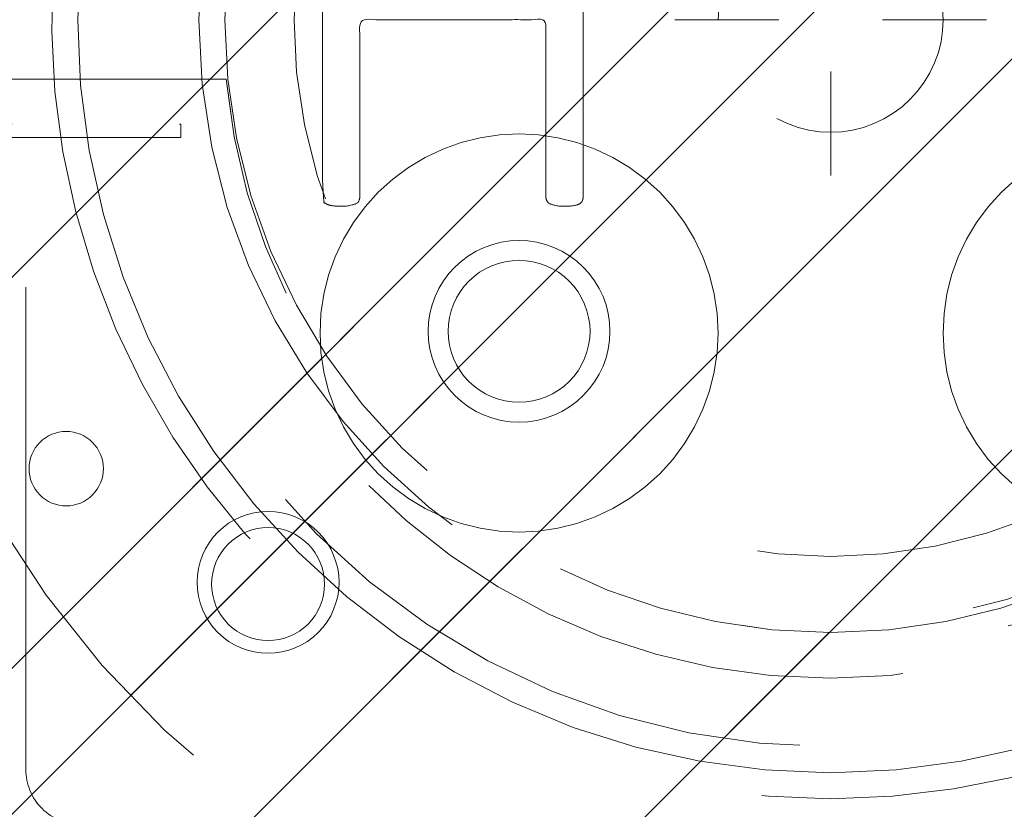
# Model space of a CAD drawing. Header units: inches. Extents: x -463 to -294, y -230 to 12.
# Tile 7 of 68: x -401.18 to -398.94, y 3.37 to 5.16. Entities that reach past the tile are written whole.
import ezdxf

# ---------------------------------------------------------------- set-up
doc = ezdxf.new("R2010")
doc.units = ezdxf.units.IN
doc.header["$LTSCALE"] = 32
doc.header["$MEASUREMENT"] = 0
doc.header["$PDMODE"] = 1
doc.header["$PDSIZE"] = -2
doc.linetypes.add('Dash Style-1', pattern=[0.083328, 0.041656, -0.041672])
for name, color, linetype, lineweight in [('DashLine', 7, 'Dash Style-1', 13), ('DashLineFill', 7, 'Dash Style-1', 13), ('Metal-DeskStructure', 7, 'Continuous', 13), ('None', 7, 'Continuous', 18), ('SolidLine', 7, 'Continuous', 15), ('Wood_1-H', 7, 'Continuous', 13)]:
    doc.layers.add(name, color=color, linetype=linetype, lineweight=lineweight)
doc.layers.add('Metal-Leg', color=7, linetype='Continuous', lineweight=18, true_color=0x4c4c4c)
pattern_1 = [(45, (0, 0), (-1.61301565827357, 1.935715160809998), []), (45, (-1.0608, 1.0608), (-0.4723460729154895, 0.4167612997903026), [])]

# ---------------------------------------------------------------- blocks, each defined once
blk = doc.blocks.new('1BRPFY-Leg_Plate (2D)')
at = {"layer": 'DashLineFill', "linetype": 'Continuous', "lineweight": 13}
h = blk.add_hatch(dxfattribs=at)
h.set_pattern_fill('Steel', color=253, style=0, pattern_type=2)
h.set_pattern_definition(pattern_1)
edge = h.paths.add_edge_path()
edge.add_arc((-1.704724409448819, -1.704724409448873), 0.125984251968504, 179.9999999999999, 269.9999999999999)
edge.add_line((-1.704724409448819, -1.830708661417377), (1.704724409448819, -1.830708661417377))
edge.add_arc((1.704724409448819, -1.704724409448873), 0.125984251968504, 270.0000000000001, 360.0000000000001)
edge.add_line((1.830708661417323, -1.704724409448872), (1.830708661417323, 1.704724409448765))
edge.add_arc((1.704724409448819, 1.704724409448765), 0.1259842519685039, 0, 90)
edge.add_line((1.704724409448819, 1.830708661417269), (-1.704724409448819, 1.830708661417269))
edge.add_arc((-1.704724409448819, 1.704724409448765), 0.1259842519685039, 90, 180)
edge.add_line((-1.830708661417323, 1.704724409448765), (-1.830708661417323, -1.704724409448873))
at = {"layer": 'DashLineFill', "flags": 128}
blk.add_lwpolyline([(-1.830708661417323, -1.704724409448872, 0.414213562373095), (-1.704724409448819, -1.830708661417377), (1.704724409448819, -1.830708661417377, 0.414213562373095), (1.830708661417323, -1.704724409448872), (1.830708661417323, 1.704724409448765, 0.414213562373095), (1.704724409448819, 1.830708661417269), (-1.704724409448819, 1.830708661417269, 0.414213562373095), (-1.830708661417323, 1.704724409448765)], format="xyb", close=True, dxfattribs=at)
at = {"layer": 'SolidLine', "flags": 128}
for points in [[(-0.7086614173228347, -0.5019685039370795), (-0.6884019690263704, -0.5029637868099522), (-0.668337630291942, -0.5059400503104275), (-0.6486616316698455, -0.5108686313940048), (-0.6295634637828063, -0.5177020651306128), (-0.6112270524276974, -0.5263745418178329), (-0.5938289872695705, -0.5368025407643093), (-0.5775368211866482, -0.5488856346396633), (-0.5625074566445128, -0.5625074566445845), (-0.5488856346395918, -0.5775368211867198), (-0.5368025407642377, -0.5938289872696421), (-0.5263745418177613, -0.611227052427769), (-0.5177020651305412, -0.6295634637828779), (-0.5108686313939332, -0.6486616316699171), (-0.5059400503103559, -0.6683376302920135), (-0.5029637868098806, -0.688401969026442), (-0.5019685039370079, -0.7086614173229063), (-0.5029637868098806, -0.7289208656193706), (-0.5059400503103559, -0.748985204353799), (-0.5108686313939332, -0.7686612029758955), (-0.5177020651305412, -0.7877593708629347), (-0.5263745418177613, -0.8060957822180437), (-0.5368025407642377, -0.8234938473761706), (-0.5488856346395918, -0.8397860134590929), (-0.5625074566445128, -0.8548153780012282), (-0.5775368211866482, -0.8684372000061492), (-0.5938289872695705, -0.8805202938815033), (-0.6112270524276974, -0.8909482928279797), (-0.6295634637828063, -0.8996207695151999), (-0.6486616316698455, -0.9064542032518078), (-0.668337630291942, -0.9113827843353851), (-0.6884019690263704, -0.9143590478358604), (-0.7086614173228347, -0.9153543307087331), (-0.728920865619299, -0.9143590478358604), (-0.7489852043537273, -0.9113827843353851), (-0.7686612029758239, -0.9064542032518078), (-0.7877593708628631, -0.8996207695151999), (-0.8060957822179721, -0.8909482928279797), (-0.823493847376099, -0.8805202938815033), (-0.8397860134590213, -0.8684372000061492), (-0.8548153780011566, -0.8548153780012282), (-0.8684372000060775, -0.8397860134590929), (-0.8805202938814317, -0.8234938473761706), (-0.8909482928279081, -0.8060957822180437), (-0.8996207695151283, -0.7877593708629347), (-0.9064542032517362, -0.7686612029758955), (-0.9113827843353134, -0.748985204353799), (-0.9143590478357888, -0.7289208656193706), (-0.9153543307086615, -0.7086614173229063), (-0.9143590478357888, -0.688401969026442), (-0.9113827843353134, -0.6683376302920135), (-0.9064542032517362, -0.6486616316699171), (-0.8996207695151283, -0.6295634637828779), (-0.8909482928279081, -0.611227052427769), (-0.8805202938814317, -0.5938289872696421), (-0.8684372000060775, -0.5775368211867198), (-0.8548153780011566, -0.5625074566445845), (-0.8397860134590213, -0.5488856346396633), (-0.823493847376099, -0.5368025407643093), (-0.8060957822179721, -0.5263745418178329), (-0.7877593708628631, -0.5177020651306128), (-0.7686612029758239, -0.5108686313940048), (-0.7489852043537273, -0.5059400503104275), (-0.728920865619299, -0.5029637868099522)], [(-1.279527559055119, -1.118110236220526), (-1.263705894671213, -1.118887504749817), (-1.248036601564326, -1.121211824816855), (-1.232670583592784, -1.125060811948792), (-1.217755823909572, -1.130397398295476), (-1.203435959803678, -1.137170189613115), (-1.189848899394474, -1.145313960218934), (-1.177125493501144, -1.154750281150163), (-1.165388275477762, -1.165388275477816), (-1.15475028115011, -1.177125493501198), (-1.145313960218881, -1.189848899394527), (-1.137170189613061, -1.203435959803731), (-1.130397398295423, -1.217755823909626), (-1.125060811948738, -1.232670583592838), (-1.121211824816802, -1.24803660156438), (-1.118887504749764, -1.263705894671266), (-1.118110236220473, -1.279527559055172), (-1.118887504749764, -1.295349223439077), (-1.121211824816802, -1.311018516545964), (-1.125060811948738, -1.326384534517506), (-1.130397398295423, -1.341299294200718), (-1.137170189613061, -1.355619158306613), (-1.145313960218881, -1.369206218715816), (-1.15475028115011, -1.381929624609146), (-1.165388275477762, -1.393666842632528), (-1.177125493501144, -1.404304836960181), (-1.189848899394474, -1.413741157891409), (-1.203435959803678, -1.421884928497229), (-1.217755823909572, -1.428657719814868), (-1.232670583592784, -1.433994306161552), (-1.248036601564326, -1.437843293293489), (-1.263705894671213, -1.440167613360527), (-1.279527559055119, -1.440944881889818), (-1.295349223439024, -1.440167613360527), (-1.311018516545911, -1.437843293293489), (-1.326384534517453, -1.433994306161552), (-1.341299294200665, -1.428657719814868), (-1.355619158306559, -1.421884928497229), (-1.369206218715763, -1.413741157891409), (-1.381929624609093, -1.404304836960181), (-1.393666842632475, -1.393666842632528), (-1.404304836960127, -1.381929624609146), (-1.413741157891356, -1.369206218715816), (-1.421884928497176, -1.355619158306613), (-1.428657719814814, -1.341299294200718), (-1.433994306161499, -1.326384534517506), (-1.437843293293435, -1.311018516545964), (-1.440167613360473, -1.295349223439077), (-1.440944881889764, -1.279527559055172), (-1.440167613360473, -1.263705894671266), (-1.437843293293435, -1.24803660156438), (-1.433994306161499, -1.232670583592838), (-1.428657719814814, -1.217755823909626), (-1.421884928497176, -1.203435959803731), (-1.413741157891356, -1.189848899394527), (-1.404304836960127, -1.177125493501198), (-1.393666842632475, -1.165388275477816), (-1.381929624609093, -1.154750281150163), (-1.369206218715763, -1.145313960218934), (-1.355619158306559, -1.137170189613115), (-1.341299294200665, -1.130397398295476), (-1.326384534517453, -1.125060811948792), (-1.311018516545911, -1.121211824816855), (-1.295349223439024, -1.118887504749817)]]:
    blk.add_lwpolyline(points, close=True, dxfattribs=at)
at = {"layer": 'SolidLine', "linetype": 'Continuous', "lineweight": 5}
blk.add_point((0, -5.371031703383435e-14), dxfattribs=at)
blk = doc.blocks.new('1BRPX5-Util_Bkt_Sm-F (2D)')
at = {"layer": 'DashLineFill', "linetype": 'Continuous', "lineweight": 13}
h = blk.add_hatch(dxfattribs=at)
h.set_pattern_fill('Steel', color=253, style=0, pattern_type=2)
h.set_pattern_definition(pattern_1)
edge = h.paths.add_edge_path()
edge.add_line((-4.468503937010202, 4.413385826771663), (-3.12992125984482, 4.413385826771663))
edge.add_line((-3.12992125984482, 4.413385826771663), (-3.12992125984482, -1.854330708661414))
edge.add_line((-3.12992125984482, -1.854330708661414), (-4.468503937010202, -1.854330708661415))
edge.add_line((-4.468503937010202, -1.854330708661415), (-4.468503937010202, -1.988188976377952))
edge.add_line((-4.468503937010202, -1.988188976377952), (-2.421259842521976, -1.988188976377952))
edge.add_line((-2.421259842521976, -1.988188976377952), (-2.421259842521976, -2.366141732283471))
edge.add_arc((-2.303149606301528, -2.366141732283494), 0.1181102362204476, 179.9999999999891, 270.000000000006)
edge.add_line((-2.303149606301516, -2.484251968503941), (2.303149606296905, -2.484251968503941))
edge.add_arc((2.303149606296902, -2.366141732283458), 0.1181102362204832, 270.0000000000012, 359.9999999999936)
edge.add_line((2.421259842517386, -2.366141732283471), (2.421259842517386, -1.988188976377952))
edge.add_line((2.421259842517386, -1.988188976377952), (4.468503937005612, -1.988188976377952))
edge.add_line((4.468503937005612, -1.988188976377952), (4.468503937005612, -1.854330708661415))
edge.add_line((4.468503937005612, -1.854330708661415), (3.12992125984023, -1.854330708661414))
edge.add_line((3.12992125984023, -1.854330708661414), (3.12992125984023, 4.413385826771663))
edge.add_line((3.12992125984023, 4.413385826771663), (4.468503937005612, 4.413385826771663))
edge.add_line((4.468503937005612, 4.413385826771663), (4.468503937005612, 4.547244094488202))
edge.add_line((4.468503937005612, 4.547244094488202), (2.421259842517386, 4.547244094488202))
edge.add_line((2.421259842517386, 4.547244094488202), (2.421259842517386, 4.925196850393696))
edge.add_arc((2.303149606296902, 4.925196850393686), 0.1181102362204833, 5.365542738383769e-12, 89.99999999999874)
edge.add_line((2.303149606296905, 5.043307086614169), (-2.303149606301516, 5.043307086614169))
edge.add_arc((-2.303149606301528, 4.92519685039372), 0.1181102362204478, 89.99999999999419, 180.0000000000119)
edge.add_line((-2.421259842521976, 4.925196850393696), (-2.421259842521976, 4.547244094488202))
edge.add_line((-2.421259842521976, 4.547244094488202), (-4.468503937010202, 4.547244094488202))
edge.add_line((-4.468503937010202, 4.547244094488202), (-4.468503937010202, 4.413385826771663))
at = {"layer": 'SolidLine', "flags": 128}
for points in [[(-0.7086614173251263, -0.2598425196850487), (-0.6642835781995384, -0.262022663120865), (-0.6203331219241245, -0.2685420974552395), (-0.57723331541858, -0.2793380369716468), (-0.5353992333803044, -0.294306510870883), (-0.4952337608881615, -0.3133033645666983), (-0.4571237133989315, -0.3361456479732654), (-0.4214361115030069, -0.3626133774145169), (-0.3885146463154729, -0.3924516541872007), (-0.3586763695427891, -0.4253731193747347), (-0.3322086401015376, -0.4610607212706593), (-0.3093663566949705, -0.4991707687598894), (-0.2903695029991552, -0.5393362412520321), (-0.2754010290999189, -0.5811703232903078), (-0.2646050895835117, -0.6242701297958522), (-0.2580856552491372, -0.6682205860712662), (-0.2559055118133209, -0.7125984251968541), (-0.2580856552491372, -0.756976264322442), (-0.2646050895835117, -0.800926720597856), (-0.2754010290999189, -0.8440265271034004), (-0.2903695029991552, -0.8858606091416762), (-0.3093663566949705, -0.9260260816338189), (-0.3322086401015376, -0.9641361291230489), (-0.3586763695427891, -0.9998237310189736), (-0.3885146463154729, -1.032745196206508), (-0.4214361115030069, -1.062583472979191), (-0.4571237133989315, -1.089051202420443), (-0.4952337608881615, -1.11189348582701), (-0.5353992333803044, -1.130890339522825), (-0.57723331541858, -1.145858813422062), (-0.6203331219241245, -1.156654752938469), (-0.6642835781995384, -1.163174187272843), (-0.7086614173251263, -1.16535433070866), (-0.7530392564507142, -1.163174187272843), (-0.7969897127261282, -1.156654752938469), (-0.8400895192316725, -1.145858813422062), (-0.8819236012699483, -1.130890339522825), (-0.9220890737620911, -1.11189348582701), (-0.9601991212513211, -1.089051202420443), (-0.9958867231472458, -1.062583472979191), (-1.02880818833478, -1.032745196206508), (-1.058646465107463, -0.9998237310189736), (-1.085114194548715, -0.9641361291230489), (-1.107956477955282, -0.9260260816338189), (-1.126953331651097, -0.8858606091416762), (-1.141921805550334, -0.8440265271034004), (-1.152717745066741, -0.800926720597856), (-1.159237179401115, -0.756976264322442), (-1.161417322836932, -0.7125984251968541), (-1.159237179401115, -0.6682205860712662), (-1.152717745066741, -0.6242701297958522), (-1.141921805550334, -0.5811703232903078), (-1.126953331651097, -0.5393362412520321), (-1.107956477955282, -0.4991707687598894), (-1.085114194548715, -0.4610607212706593), (-1.058646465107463, -0.4253731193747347), (-1.02880818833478, -0.3924516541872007), (-0.9958867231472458, -0.3626133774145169), (-0.9601991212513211, -0.3361456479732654), (-0.9220890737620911, -0.3133033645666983), (-0.8819236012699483, -0.294306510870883), (-0.8400895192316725, -0.2793380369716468), (-0.7969897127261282, -0.2685420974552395), (-0.7530392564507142, -0.262022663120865)], [(-1.279527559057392, -1.154964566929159), (-1.266932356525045, -1.155583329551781), (-1.254458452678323, -1.157433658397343), (-1.242225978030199, -1.160497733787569), (-1.230352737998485, -1.164746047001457), (-1.21895307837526, -1.170137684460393), (-1.208136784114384, -1.176620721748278), (-1.198008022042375, -1.184132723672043), (-1.188664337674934, -1.192601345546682), (-1.180195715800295, -1.201945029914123), (-1.17268371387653, -1.212073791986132), (-1.166200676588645, -1.222890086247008), (-1.160809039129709, -1.234289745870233), (-1.156560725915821, -1.246162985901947), (-1.153496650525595, -1.258395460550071), (-1.151646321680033, -1.270869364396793), (-1.151027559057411, -1.28346456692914), (-1.151646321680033, -1.296059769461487), (-1.153496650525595, -1.308533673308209), (-1.156560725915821, -1.320766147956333), (-1.160809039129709, -1.332639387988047), (-1.166200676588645, -1.344039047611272), (-1.17268371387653, -1.354855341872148), (-1.180195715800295, -1.364984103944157), (-1.188664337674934, -1.374327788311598), (-1.198008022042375, -1.382796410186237), (-1.208136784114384, -1.390308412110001), (-1.21895307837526, -1.396791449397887), (-1.230352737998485, -1.402183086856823), (-1.242225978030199, -1.406431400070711), (-1.254458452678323, -1.409495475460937), (-1.266932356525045, -1.411345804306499), (-1.279527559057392, -1.411964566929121), (-1.292122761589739, -1.411345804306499), (-1.304596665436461, -1.409495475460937), (-1.316829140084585, -1.406431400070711), (-1.328702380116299, -1.402183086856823), (-1.340102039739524, -1.396791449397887), (-1.3509183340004, -1.390308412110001), (-1.361047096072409, -1.382796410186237), (-1.37039078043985, -1.374327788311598), (-1.378859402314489, -1.364984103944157), (-1.386371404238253, -1.354855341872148), (-1.392854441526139, -1.344039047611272), (-1.398246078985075, -1.332639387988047), (-1.402494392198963, -1.320766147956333), (-1.405558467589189, -1.308533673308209), (-1.407408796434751, -1.296059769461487), (-1.408027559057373, -1.28346456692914), (-1.407408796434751, -1.270869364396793), (-1.405558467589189, -1.258395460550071), (-1.402494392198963, -1.246162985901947), (-1.398246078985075, -1.234289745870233), (-1.392854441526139, -1.222890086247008), (-1.386371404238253, -1.212073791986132), (-1.378859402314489, -1.201945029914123), (-1.37039078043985, -1.192601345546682), (-1.361047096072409, -1.184132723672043), (-1.3509183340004, -1.176620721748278), (-1.340102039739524, -1.170137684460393), (-1.328702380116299, -1.164746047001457), (-1.316829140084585, -1.160497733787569), (-1.304596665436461, -1.157433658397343), (-1.292122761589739, -1.155583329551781)]]:
    blk.add_lwpolyline(points, close=True, dxfattribs=at)
blk.add_lwpolyline([(0.4214361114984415, -1.062583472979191), (0.3885146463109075, -1.032745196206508), (0.3586763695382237, -0.9998237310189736), (0.3322086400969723, -0.9641361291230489), (0.3093663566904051, -0.9260260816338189), (0.2903695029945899, -0.8858606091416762), (0.2754010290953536, -0.8440265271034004), (0.2646050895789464, -0.800926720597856), (0.2580856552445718, -0.756976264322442), (0.2559055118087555, -0.7125984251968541), (0.2580856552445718, -0.6682205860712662), (0.2646050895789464, -0.6242701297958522), (0.2754010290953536, -0.5811703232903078), (0.2903695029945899, -0.5393362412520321), (0.3093663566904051, -0.4991707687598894), (0.3322086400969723, -0.4610607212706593), (0.3586763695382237, -0.4253731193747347), (0.3885146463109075, -0.3924516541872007), (0.4214361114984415, -0.3626133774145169)], dxfattribs=at)
at = {"layer": 'SolidLine', "linetype": 'Continuous', "lineweight": 5}
blk.add_point((7.650922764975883e-14, -4.923445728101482e-14), dxfattribs=at)
blk = doc.blocks.new('Slate-LegBrace (2D)')
at = {"layer": 'DashLineFill', "linetype": 'Continuous', "lineweight": 13}
h = blk.add_hatch(dxfattribs=at)
h.set_pattern_fill('Steel', color=253, style=0, pattern_type=2)
h.set_pattern_definition(pattern_1)
h.paths.add_polyline_path([(-2.186309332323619, -0.2676096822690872), (-2.186309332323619, -0.2375137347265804), (-1.992015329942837, -0.2375137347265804), (-1.992015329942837, -0.02575645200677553), (-1.988265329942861, -0.02575645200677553), (-1.988265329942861, 0.7034311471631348), (-1.929210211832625, 0.762486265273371), (-1.734820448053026, 0.762486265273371), (-1.67576532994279, 0.7034311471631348), (-1.67576532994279, -0.02575645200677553), (-1.672015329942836, -0.02575645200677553), (-1.672015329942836, -0.2375137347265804), (-1.477721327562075, -0.2375137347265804), (-1.477721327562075, -0.2676096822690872)])
h = blk.add_hatch(dxfattribs=at)
h.set_pattern_fill('Steel', color=253, style=0, pattern_type=2)
h.set_pattern_definition(pattern_1)
edge = h.paths.add_edge_path()
edge.add_line((-2.199587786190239, -0.1351515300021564), (-1.374775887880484, -0.1351515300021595))
edge.add_arc((3.636636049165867e-15, -0.01355418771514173), 1.380142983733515, 185.0545920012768, 354.9454079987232)
edge.add_line((1.374775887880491, -0.13515153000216), (2.199718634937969, -0.1351515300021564))
edge.add_arc((6.54243738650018e-05, -0.01705725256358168), 2.202821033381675, 183.0731271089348, 356.92687289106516, ccw=False)
h = blk.add_hatch(dxfattribs=at)
h.set_pattern_fill('Steel', color=253, style=0, pattern_type=2)
h.set_pattern_definition(pattern_1)
edge = h.paths.add_edge_path()
edge.add_line((2.191696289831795, -0.2375138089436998), (1.463739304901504, -0.2375137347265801))
edge.add_arc((-6.542437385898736e-05, -0.01704129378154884), 1.480314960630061, 188.5652811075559, 351.4347188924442, ccw=False)
edge.add_line((-1.463870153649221, -0.2375137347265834), (-2.191827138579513, -0.2375138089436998))
edge.add_line((-2.191827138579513, -0.2375138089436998), (-2.199718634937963, -0.1351515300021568))
edge.add_line((-2.199718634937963, -0.1351515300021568), (-1.374775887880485, -0.1351515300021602))
edge.add_arc((2.937282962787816e-15, -0.01355418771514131), 1.380142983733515, 185.0545920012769, 354.9454079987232)
edge.add_line((1.37477588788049, -0.1351515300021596), (2.199587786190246, -0.1351515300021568))
edge.add_line((2.199587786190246, -0.1351515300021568), (2.191696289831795, -0.2375138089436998))
h = blk.add_hatch(dxfattribs=at)
h.set_pattern_fill('Steel', color=253, style=0, pattern_type=2)
h.set_pattern_definition(pattern_1)
h.paths.add_polyline_path([(-1.738774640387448, -0.9363963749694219), (-1.7304820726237, -0.9368037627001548), (-1.722269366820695, -0.9380220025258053), (-1.714215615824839, -0.940039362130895), (-1.706398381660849, -0.9428364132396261), (-1.698892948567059, -0.9463862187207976), (-1.69177159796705, -0.9506545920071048), (-1.685102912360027, -0.9556004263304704), (-1.678951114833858, -0.9611760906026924), (-1.673375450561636, -0.9673278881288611), (-1.66842961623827, -0.9739965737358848), (-1.664161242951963, -0.9811179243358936), (-1.660611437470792, -0.9886233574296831), (-1.657814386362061, -0.9964405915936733), (-1.655797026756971, -1.00449434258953), (-1.65457878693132, -1.012707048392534), (-1.654171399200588, -1.020999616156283), (-1.65457878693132, -1.029292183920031), (-1.655797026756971, -1.037504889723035), (-1.657814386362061, -1.045558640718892), (-1.660611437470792, -1.053375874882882), (-1.664161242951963, -1.060881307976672), (-1.66842961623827, -1.06800265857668), (-1.673375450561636, -1.074671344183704), (-1.678951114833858, -1.080823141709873), (-1.685102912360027, -1.086398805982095), (-1.69177159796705, -1.09134464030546), (-1.698892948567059, -1.095613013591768), (-1.706398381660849, -1.099162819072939), (-1.714215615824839, -1.10195987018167), (-1.722269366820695, -1.10397722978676), (-1.7304820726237, -1.10519546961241), (-1.738774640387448, -1.105602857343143), (-1.747067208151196, -1.10519546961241), (-1.755279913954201, -1.10397722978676), (-1.763333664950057, -1.10195987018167), (-1.771150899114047, -1.099162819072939), (-1.778656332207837, -1.095613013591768), (-1.785777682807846, -1.09134464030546), (-1.79244636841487, -1.086398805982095), (-1.798598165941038, -1.080823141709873), (-1.80417383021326, -1.074671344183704), (-1.809119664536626, -1.06800265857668), (-1.813388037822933, -1.060881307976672), (-1.816937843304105, -1.053375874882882), (-1.819734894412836, -1.045558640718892), (-1.821752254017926, -1.037504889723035), (-1.822970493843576, -1.029292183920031), (-1.823377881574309, -1.020999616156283), (-1.822970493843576, -1.012707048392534), (-1.821752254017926, -1.00449434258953), (-1.819734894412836, -0.9964405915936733), (-1.816937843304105, -0.9886233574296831), (-1.813388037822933, -0.9811179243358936), (-1.809119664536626, -0.9739965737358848), (-1.80417383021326, -0.9673278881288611), (-1.798598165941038, -0.9611760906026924), (-1.79244636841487, -0.9556004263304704), (-1.785777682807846, -0.9506545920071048), (-1.778656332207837, -0.9463862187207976), (-1.771150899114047, -0.9428364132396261), (-1.763333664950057, -0.940039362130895), (-1.755279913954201, -0.9380220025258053), (-1.747067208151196, -0.9368037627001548)])
at = {"layer": 'DashLine', "linetype": 'Continuous', "lineweight": 5}
blk.add_point((-4.475859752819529e-14, 3.580687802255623e-14), dxfattribs=at)
at = {"layer": 'DashLineFill', "flags": 128}
for points in [[(-2.186309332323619, -0.2676096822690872), (-2.186309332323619, -0.2375137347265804), (-1.992015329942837, -0.2375137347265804), (-1.992015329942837, -0.02575645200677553), (-1.988265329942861, -0.02575645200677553), (-1.988265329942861, 0.7034311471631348), (-1.929210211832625, 0.762486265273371), (-1.734820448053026, 0.762486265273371), (-1.67576532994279, 0.7034311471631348), (-1.67576532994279, -0.02575645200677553), (-1.672015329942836, -0.02575645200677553), (-1.672015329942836, -0.2375137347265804), (-1.477721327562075, -0.2375137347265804), (-1.477721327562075, -0.2676096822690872)], [(-1.738774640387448, -0.9363963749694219), (-1.7304820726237, -0.9368037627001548), (-1.722269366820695, -0.9380220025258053), (-1.714215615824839, -0.940039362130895), (-1.706398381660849, -0.9428364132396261), (-1.698892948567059, -0.9463862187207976), (-1.69177159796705, -0.9506545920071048), (-1.685102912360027, -0.9556004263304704), (-1.678951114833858, -0.9611760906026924), (-1.673375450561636, -0.9673278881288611), (-1.66842961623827, -0.9739965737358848), (-1.664161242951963, -0.9811179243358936), (-1.660611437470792, -0.9886233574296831), (-1.657814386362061, -0.9964405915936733), (-1.655797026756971, -1.00449434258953), (-1.65457878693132, -1.012707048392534), (-1.654171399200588, -1.020999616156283), (-1.65457878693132, -1.029292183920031), (-1.655797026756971, -1.037504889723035), (-1.657814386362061, -1.045558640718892), (-1.660611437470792, -1.053375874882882), (-1.664161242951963, -1.060881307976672), (-1.66842961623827, -1.06800265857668), (-1.673375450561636, -1.074671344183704), (-1.678951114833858, -1.080823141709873), (-1.685102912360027, -1.086398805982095), (-1.69177159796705, -1.09134464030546), (-1.698892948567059, -1.095613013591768), (-1.706398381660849, -1.099162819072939), (-1.714215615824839, -1.10195987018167), (-1.722269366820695, -1.10397722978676), (-1.7304820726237, -1.10519546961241), (-1.738774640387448, -1.105602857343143), (-1.747067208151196, -1.10519546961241), (-1.755279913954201, -1.10397722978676), (-1.763333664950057, -1.10195987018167), (-1.771150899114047, -1.099162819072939), (-1.778656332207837, -1.095613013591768), (-1.785777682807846, -1.09134464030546), (-1.79244636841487, -1.086398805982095), (-1.798598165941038, -1.080823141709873), (-1.80417383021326, -1.074671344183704), (-1.809119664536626, -1.06800265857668), (-1.813388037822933, -1.060881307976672), (-1.816937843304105, -1.053375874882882), (-1.819734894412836, -1.045558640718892), (-1.821752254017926, -1.037504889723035), (-1.822970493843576, -1.029292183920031), (-1.823377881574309, -1.020999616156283), (-1.822970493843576, -1.012707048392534), (-1.821752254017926, -1.00449434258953), (-1.819734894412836, -0.9964405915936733), (-1.816937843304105, -0.9886233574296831), (-1.813388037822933, -0.9811179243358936), (-1.809119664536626, -0.9739965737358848), (-1.80417383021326, -0.9673278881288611), (-1.798598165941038, -0.9611760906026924), (-1.79244636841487, -0.9556004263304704), (-1.785777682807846, -0.9506545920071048), (-1.778656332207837, -0.9463862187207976), (-1.771150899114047, -0.9428364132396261), (-1.763333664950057, -0.940039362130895), (-1.755279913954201, -0.9380220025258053), (-1.747067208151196, -0.9368037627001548)]]:
    blk.add_lwpolyline(points, close=True, dxfattribs=at)
for points in [[(2.191696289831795, -0.2375138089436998), (1.463739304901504, -0.2375137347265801, -0.860662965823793), (-1.463870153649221, -0.2375137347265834), (-2.191827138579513, -0.2375138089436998), (-2.199718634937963, -0.1351515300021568), (-1.374775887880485, -0.1351515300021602, 0.9154551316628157), (1.37477588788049, -0.1351515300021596), (2.199587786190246, -0.1351515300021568)], [(-2.199587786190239, -0.1351515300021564), (-1.374775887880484, -0.1351515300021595, 0.9154551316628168), (1.374775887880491, -0.13515153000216), (2.199718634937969, -0.1351515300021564, -0.9477524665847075)]]:
    blk.add_lwpolyline(points, format="xyb", close=True, dxfattribs=at)
blk = doc.blocks.new('TLLegSleeve (2D)')
at = {"layer": 'DashLineFill', "linetype": 'Continuous', "lineweight": 13}
h = blk.add_hatch(dxfattribs=at)
h.set_pattern_fill('Steel', color=253, style=0, pattern_type=2)
h.set_pattern_definition(pattern_1)
edge = h.paths.add_edge_path()
edge.add_line((1.08267716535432, 1.402343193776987), (1.08267716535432, 2.913385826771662))
edge.add_arc((-1.707523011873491e-13, 2.913385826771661), 1.08267716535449, 4.479377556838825e-14, 180)
edge.add_line((-1.082677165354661, 2.913385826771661), (-1.08267716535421, 1.402343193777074))
edge.add_arc((-1.332267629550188e-15, 2.886579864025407e-15), 1.771653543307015, 127.6698869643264, 412.330113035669)
edge.add_line((1.08267716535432, 1.402343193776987), (1.08267716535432, 1.402343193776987))
edge = h.paths.add_edge_path()
edge.add_arc((1.665334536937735e-15, 2.91338582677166), 0.7480314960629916, 180, 360)
edge.add_arc((1.665334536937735e-15, 2.91338582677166), 0.7480314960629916, 9.54166404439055e-15, 180)
edge.add_line((-0.7480314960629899, 2.91338582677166), (-0.7480314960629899, 2.91338582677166))
edge = h.paths.add_edge_path()
edge.add_arc((-1.723066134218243e-13, 5.70119602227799e-16), 1.437007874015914, 180, 360)
edge.add_arc((-1.723066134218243e-13, 9.149983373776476e-17), 1.437007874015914, 9.541664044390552e-15, 180)
edge.add_line((-1.437007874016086, 3.308097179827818e-16), (-1.437007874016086, 3.308097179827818e-16))
at = {"layer": 'DashLine', "color": 8, "flags": 128}
blk.add_lwpolyline([(1.653543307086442, 1.118599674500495e-14), (1.645581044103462, -0.1620755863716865), (1.621770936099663, -0.3225902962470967), (1.582342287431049, -0.4799982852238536), (1.527674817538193, -0.6327836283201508), (1.45829500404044, -0.7794749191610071), (1.374871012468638, -0.9186594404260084), (1.278206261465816, -1.048996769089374), (1.169231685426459, -1.169231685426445), (1.048996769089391, -1.278206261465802), (0.918659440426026, -1.374871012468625), (0.7794749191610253, -1.458295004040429), (0.6327836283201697, -1.527674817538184), (0.4799982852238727, -1.582342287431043), (0.3225902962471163, -1.621770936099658), (0.1620755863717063, -1.645581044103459), (8.723964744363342e-15, -1.653543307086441), (-0.162075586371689, -1.645581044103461), (-0.3225902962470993, -1.621770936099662), (-0.4799982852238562, -1.582342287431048), (-0.6327836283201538, -1.527674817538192), (-0.7794749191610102, -1.458295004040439), (-0.9186594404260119, -1.374871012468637), (-1.048996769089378, -1.278206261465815), (-1.169231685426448, -1.169231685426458), (-1.278206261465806, -1.048996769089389), (-1.374871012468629, -0.9186594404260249), (-1.458295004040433, -0.7794749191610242), (-1.527674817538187, -0.6327836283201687), (-1.582342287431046, -0.4799982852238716), (-1.621770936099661, -0.3225902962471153), (-1.645581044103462, -0.1620755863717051), (-1.653543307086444, -7.741682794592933e-15), (-1.645581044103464, 0.1620755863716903), (-1.621770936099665, 0.3225902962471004), (-1.582342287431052, 0.4799982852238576), (-1.527674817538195, 0.6327836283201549), (-1.458295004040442, 0.7794749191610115), (-1.37487101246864, 0.918659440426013), (-1.278206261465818, 1.048996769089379), (-1.169231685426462, 1.169231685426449), (-1.048996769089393, 1.278206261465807), (-0.9186594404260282, 1.37487101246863), (-0.7794749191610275, 1.458295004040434), (-0.6327836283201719, 1.527674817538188), (-0.479998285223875, 1.582342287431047), (-0.3225902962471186, 1.621770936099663), (-0.1620755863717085, 1.645581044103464), (-1.096189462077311e-14, 1.653543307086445), (0.1620755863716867, 1.645581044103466), (0.3225902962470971, 1.621770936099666), (0.479998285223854, 1.582342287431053), (0.6327836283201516, 1.527674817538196), (0.7794749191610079, 1.458295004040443), (0.9186594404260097, 1.374871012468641), (1.048996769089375, 1.278206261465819), (1.169231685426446, 1.169231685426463), (1.278206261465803, 1.048996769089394), (1.374871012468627, 0.9186594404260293), (1.458295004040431, 0.7794749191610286), (1.527674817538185, 0.6327836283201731), (1.582342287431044, 0.4799982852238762), (1.621770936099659, 0.3225902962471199), (1.64558104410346, 0.1620755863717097)], close=True, dxfattribs=at)
at = {"layer": 'DashLineFill', "flags": 128}
for points in [[(1.08267716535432, 1.402343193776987), (1.08267716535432, 2.913385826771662, 0.9999999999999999), (-1.082677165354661, 2.913385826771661), (-1.08267716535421, 1.402343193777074, 2.931618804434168), (1.08267716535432, 1.402343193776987)], [(-1.437007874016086, 3.308097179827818e-16, 0.9999999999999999), (1.437007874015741, 3.308097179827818e-16, 0.9999999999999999), (-1.437007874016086, 3.308097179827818e-16)]]:
    blk.add_lwpolyline(points, format="xyb", close=True, dxfattribs=at)
at = {"layer": 'DashLineFill', "linetype": 'Continuous', "lineweight": 5}
blk.add_point((-1.723206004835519e-13, 3.308097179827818e-16), dxfattribs=at)
blk = doc.blocks.new('Group-24')
at = {"layer": 'Wood_1-H'}
for points in [[(-41.58518278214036, 20.28815361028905), (-41.59169973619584, 20.13889082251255)], [(-41.59169973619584, 20.13889082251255), (-41.58518278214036, 20.28815361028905)], [(-41.59169973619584, 20.13889082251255), (-41.58518278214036, 20.28815361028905)], [(-41.58518278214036, 20.28815361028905), (-41.59169973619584, 20.13889082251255)], [(-41.59169973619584, 20.13889082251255), (-41.58518278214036, 19.98962803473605)], [(-41.58518278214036, 19.98962803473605), (-41.59169973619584, 20.13889082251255)], [(-41.58518278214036, 19.98962803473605), (-41.59169973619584, 20.13889082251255)], [(-41.59169973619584, 20.13889082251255), (-41.58518278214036, 19.98962803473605)], [(-41.58518278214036, 19.98962803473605), (-41.56568151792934, 19.84150122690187)], [(-41.56568151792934, 19.84150122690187), (-41.58518278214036, 19.98962803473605)], [(-41.56568151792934, 19.84150122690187), (-41.58518278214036, 19.98962803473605)], [(-41.58518278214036, 19.98962803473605), (-41.56568151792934, 19.84150122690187)], [(-41.56568151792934, 19.84150122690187), (-41.5333443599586, 19.69563773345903)], [(-41.5333443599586, 19.69563773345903), (-41.56568151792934, 19.84150122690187)], [(-41.5333443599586, 19.69563773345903), (-41.56568151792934, 19.84150122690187)], [(-41.56568151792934, 19.84150122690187), (-41.5333443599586, 19.69563773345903)], [(-41.5333443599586, 19.69563773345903), (-41.48841741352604, 19.55314766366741)], [(-41.48841741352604, 19.55314766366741), (-41.5333443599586, 19.69563773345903)], [(-41.48841741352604, 19.55314766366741), (-41.5333443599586, 19.69563773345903)], [(-41.5333443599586, 19.69563773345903), (-41.48841741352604, 19.55314766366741)], [(-41.48841741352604, 19.55314766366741), (-41.43124259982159, 19.415115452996)], [(-41.43124259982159, 19.415115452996), (-41.48841741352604, 19.55314766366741)], [(-41.43124259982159, 19.415115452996), (-41.48841741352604, 19.55314766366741)], [(-41.48841741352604, 19.55314766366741), (-41.43124259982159, 19.415115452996)], [(-41.43124259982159, 19.415115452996), (-41.36225505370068, 19.28259160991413)], [(-41.36225505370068, 19.28259160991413), (-41.43124259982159, 19.415115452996)], [(-41.36225505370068, 19.28259160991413), (-41.43124259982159, 19.415115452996)], [(-41.43124259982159, 19.415115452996), (-41.36225505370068, 19.28259160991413)], [(-41.36225505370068, 19.28259160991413), (-41.28197981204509, 19.15658472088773)], [(-41.28197981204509, 19.15658472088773), (-41.36225505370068, 19.28259160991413)], [(-41.28197981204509, 19.15658472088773), (-41.36225505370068, 19.28259160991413)], [(-41.36225505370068, 19.28259160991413), (-41.28197981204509, 19.15658472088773)], [(-41.28197981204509, 19.15658472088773), (-41.19102781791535, 19.03805377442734)], [(-41.19102781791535, 19.03805377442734), (-41.28197981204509, 19.15658472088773)], [(-41.19102781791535, 19.03805377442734), (-41.28197981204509, 19.15658472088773)], [(-41.28197981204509, 19.15658472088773), (-41.19102781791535, 19.03805377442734)], [(-41.19102781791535, 19.03805377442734), (-41.09009127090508, 18.92790086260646)], [(-41.09009127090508, 18.92790086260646), (-41.19102781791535, 19.03805377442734)], [(-41.09009127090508, 18.92790086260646), (-41.19102781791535, 19.03805377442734)], [(-41.19102781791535, 19.03805377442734), (-41.09009127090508, 18.92790086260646)], [(-41.09009127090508, 18.92790086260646), (-40.97993835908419, 18.8269643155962)], [(-40.97993835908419, 18.8269643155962), (-41.09009127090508, 18.92790086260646)], [(-40.97993835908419, 18.8269643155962), (-41.09009127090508, 18.92790086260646)], [(-41.09009127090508, 18.92790086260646), (-40.97993835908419, 18.8269643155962)], [(-40.97993835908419, 18.8269643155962), (-40.8614074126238, 18.73601232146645)], [(-40.8614074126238, 18.73601232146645), (-40.97993835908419, 18.8269643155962)], [(-40.8614074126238, 18.73601232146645), (-40.97993835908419, 18.8269643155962)], [(-40.97993835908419, 18.8269643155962), (-40.8614074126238, 18.73601232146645)], [(-40.8614074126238, 18.73601232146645), (-40.73540052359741, 18.65573707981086)], [(-40.73540052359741, 18.65573707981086), (-40.8614074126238, 18.73601232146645)], [(-40.73540052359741, 18.65573707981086), (-40.8614074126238, 18.73601232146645)], [(-40.8614074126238, 18.73601232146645), (-40.73540052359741, 18.65573707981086)], [(-40.73540052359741, 18.65573707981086), (-40.60287668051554, 18.58674953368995)], [(-40.60287668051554, 18.58674953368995), (-40.73540052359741, 18.65573707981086)], [(-40.60287668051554, 18.58674953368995), (-40.73540052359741, 18.65573707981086)], [(-40.73540052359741, 18.65573707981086), (-40.60287668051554, 18.58674953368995)], [(-40.60287668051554, 18.58674953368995), (-40.46484446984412, 18.52957471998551)], [(-40.46484446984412, 18.52957471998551), (-40.60287668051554, 18.58674953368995)], [(-40.46484446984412, 18.52957471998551), (-40.60287668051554, 18.58674953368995)], [(-40.60287668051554, 18.58674953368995), (-40.46484446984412, 18.52957471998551)], [(-40.46484446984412, 18.52957471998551), (-40.32235440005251, 18.48464777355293)], [(-40.32235440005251, 18.48464777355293), (-40.46484446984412, 18.52957471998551)], [(-40.32235440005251, 18.48464777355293), (-40.46484446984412, 18.52957471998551)], [(-40.46484446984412, 18.52957471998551), (-40.32235440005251, 18.48464777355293)], [(-40.32235440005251, 18.48464777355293), (-40.17649090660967, 18.4523106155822)], [(-40.17649090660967, 18.4523106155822), (-40.32235440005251, 18.48464777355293)], [(-40.17649090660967, 18.4523106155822), (-40.32235440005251, 18.48464777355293)], [(-40.32235440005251, 18.48464777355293), (-40.17649090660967, 18.4523106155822)], [(-39.58171171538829, 18.4523106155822), (-39.43584822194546, 18.48464777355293)], [(-39.43584822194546, 18.48464777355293), (-39.58171171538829, 18.4523106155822)], [(-39.43584822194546, 18.48464777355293), (-39.58171171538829, 18.4523106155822)], [(-39.58171171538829, 18.4523106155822), (-39.43584822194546, 18.48464777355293)], [(-40.17649090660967, 18.4523106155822), (-40.02836409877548, 18.43280935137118)], [(-40.02836409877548, 18.43280935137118), (-40.17649090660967, 18.4523106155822)], [(-40.02836409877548, 18.43280935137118), (-40.17649090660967, 18.4523106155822)], [(-40.17649090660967, 18.4523106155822), (-40.02836409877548, 18.43280935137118)], [(-40.02836409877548, 18.43280935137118), (-39.87910131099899, 18.42629239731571)], [(-39.87910131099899, 18.42629239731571), (-40.02836409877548, 18.43280935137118)], [(-39.87910131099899, 18.42629239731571), (-40.02836409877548, 18.43280935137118)], [(-40.02836409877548, 18.43280935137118), (-39.87910131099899, 18.42629239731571)], [(-39.87910131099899, 18.42629239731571), (-39.72983852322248, 18.43280935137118)], [(-39.72983852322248, 18.43280935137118), (-39.87910131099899, 18.42629239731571)], [(-39.72983852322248, 18.43280935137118), (-39.87910131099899, 18.42629239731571)], [(-39.87910131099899, 18.42629239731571), (-39.72983852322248, 18.43280935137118)], [(-39.72983852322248, 18.43280935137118), (-39.58171171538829, 18.4523106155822)], [(-39.58171171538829, 18.4523106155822), (-39.72983852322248, 18.43280935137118)], [(-39.58171171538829, 18.4523106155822), (-39.72983852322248, 18.43280935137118)], [(-39.72983852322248, 18.43280935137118), (-39.58171171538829, 18.4523106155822)]]:
    blk.add_lwpolyline(points, dxfattribs=at)
at = {"layer": 'Wood_1-H', "color": 7}
for name in ['1BRPX5-Util_Bkt_Sm-F (2D)', 'TLLegSleeve (2D)', 'Slate-LegBrace (2D)', '1BRPFY-Leg_Plate (2D)']:
    blk.add_blockref(name, (-39.87910131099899, 20.13889082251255), dxfattribs=at)
blk = doc.blocks.new('Group-26')
at = {"layer": 'Metal-DeskStructure', "color": 7}
blk.add_open_spline([(-0.5629921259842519, -0.4031061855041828), (-0.5629921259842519, -0.4084102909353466), (-0.5669586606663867, -0.4163664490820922), (-0.5762169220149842, -0.4216705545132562), (-0.5934108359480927, -0.424322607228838), (-0.6185404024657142, -0.424322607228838), (-0.6344117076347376, -0.4203445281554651), (-0.6436699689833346, -0.4163664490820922), (-0.6476377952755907, -0.4070842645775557), (-0.6476377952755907, -0.2008904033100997), (-0.6476377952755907, -6.474738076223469e-07), (-0.8592519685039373, -6.474738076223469e-07), (-1.070866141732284, -6.474738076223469e-07), (-1.070866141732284, -0.2008904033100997), (-1.070866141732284, -0.4070842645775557), (-1.074832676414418, -0.4163664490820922), (-1.084090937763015, -0.4203445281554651), (-1.101284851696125, -0.424322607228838), (-1.12509180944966, -0.424322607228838), (-1.142285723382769, -0.4216705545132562), (-1.151543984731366, -0.4163664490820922), (-1.155511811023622, -0.4084102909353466), (-1.155511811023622, 0), (-1.155511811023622, 0.4084102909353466), (-1.151543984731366, 0.4163664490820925), (-1.142285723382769, 0.4216705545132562), (-1.12509180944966, 0.424321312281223), (-1.101284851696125, 0.424321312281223), (-1.084090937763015, 0.4216705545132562), (-1.074832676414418, 0.4163664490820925), (-1.070866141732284, 0.4097363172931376), (-1.070866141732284, 0.2446479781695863), (-1.070866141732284, 0.08486374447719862), (-0.8592519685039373, 0.08486374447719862), (-0.6476377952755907, 0.08486374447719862), (-0.6476377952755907, 0.2446479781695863), (-0.6476377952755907, 0.4097363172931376), (-0.6436699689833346, 0.4163664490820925), (-0.6344117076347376, 0.4216705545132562), (-0.6185404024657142, 0.424321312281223), (-0.5934108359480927, 0.424321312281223), (-0.5762169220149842, 0.4216705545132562), (-0.5669586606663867, 0.4163664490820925), (-0.5629921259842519, 0.4084102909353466), (-0.5629921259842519, 0), (-0.5629921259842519, -0.4031061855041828)], degree=2, knots=[0, 0, 0, 0.00229950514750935, 0.004599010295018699, 0.006898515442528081, 0.009198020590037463, 0.01175302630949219, 0.01430803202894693, 0.01686303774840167, 0.01941804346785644, 0.1161873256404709, 0.1161873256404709, 0.218122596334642, 0.218122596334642, 0.3148918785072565, 0.3174468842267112, 0.320001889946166, 0.3225568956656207, 0.3251119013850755, 0.3276669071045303, 0.3302219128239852, 0.3327769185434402, 0.3353319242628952, 0.5295095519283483, 0.5320645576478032, 0.5346195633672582, 0.537174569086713, 0.5397295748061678, 0.5422845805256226, 0.5448395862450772, 0.5473945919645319, 0.5499495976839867, 0.6269182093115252, 0.6269182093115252, 0.7288534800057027, 0.7288534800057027, 0.8058220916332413, 0.808377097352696, 0.8109321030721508, 0.8134871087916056, 0.8160421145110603, 0.8183416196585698, 0.8206411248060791, 0.8229406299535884, 0.8252401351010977, 1, 1, 1], dxfattribs=at)
blk = doc.blocks.new('TL14_lower_leg (2D)')
at = {"layer": 'DashLine', "flags": 128}
for points in [[(-1.777195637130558e-14, 1.377952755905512), (0.1350629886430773, 1.371317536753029), (0.2688252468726, 1.351475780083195), (0.3999985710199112, 1.318618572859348), (0.5273196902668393, 1.27306234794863), (0.649562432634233, 1.215245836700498), (0.7655495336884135, 1.14572584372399), (0.8741639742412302, 1.065171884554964), (0.9743597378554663, 0.9743597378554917), (1.065171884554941, 0.8741639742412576), (1.14572584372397, 0.7655495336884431), (1.215245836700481, 0.6495624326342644), (1.273062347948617, 0.5273196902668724), (1.318618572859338, 0.3999985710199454), (1.351475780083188, 0.2688252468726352), (1.371317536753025, 0.1350629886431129), (1.377952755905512, 1.783045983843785e-14), (1.371317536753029, -0.1350629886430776), (1.351475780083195, -0.2688252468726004), (1.318618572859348, -0.3999985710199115), (1.27306234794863, -0.5273196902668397), (1.215245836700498, -0.6495624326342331), (1.145725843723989, -0.7655495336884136), (1.065171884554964, -0.8741639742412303), (0.9743597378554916, -0.9743597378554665), (0.8741639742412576, -1.065171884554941), (0.7655495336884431, -1.14572584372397), (0.6495624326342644, -1.215245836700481), (0.5273196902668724, -1.273062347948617), (0.3999985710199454, -1.318618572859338), (0.2688252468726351, -1.351475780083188), (0.135062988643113, -1.371317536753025), (1.777195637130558e-14, -1.377952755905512), (-0.1350629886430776, -1.371317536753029), (-0.2688252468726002, -1.351475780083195), (-0.3999985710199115, -1.318618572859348), (-0.5273196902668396, -1.27306234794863), (-0.6495624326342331, -1.215245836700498), (-0.7655495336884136, -1.14572584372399), (-0.8741639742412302, -1.065171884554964), (-0.9743597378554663, -0.9743597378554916), (-1.065171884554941, -0.8741639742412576), (-1.14572584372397, -0.7655495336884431), (-1.215245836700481, -0.6495624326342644), (-1.273062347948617, -0.5273196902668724), (-1.318618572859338, -0.3999985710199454), (-1.351475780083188, -0.2688252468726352), (-1.371317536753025, -0.1350629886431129), (-1.377952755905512, -1.783045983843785e-14), (-1.371317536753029, 0.1350629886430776), (-1.351475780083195, 0.2688252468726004), (-1.318618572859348, 0.3999985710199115), (-1.27306234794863, 0.5273196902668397), (-1.215245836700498, 0.6495624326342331), (-1.145725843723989, 0.7655495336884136), (-1.065171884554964, 0.8741639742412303), (-0.9743597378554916, 0.9743597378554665), (-0.8741639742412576, 1.065171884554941), (-0.7655495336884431, 1.14572584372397), (-0.6495624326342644, 1.215245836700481), (-0.5273196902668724, 1.273062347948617), (-0.3999985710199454, 1.318618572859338), (-0.2688252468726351, 1.351475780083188), (-0.135062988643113, 1.371317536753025)], [(-0.7086614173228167, -0.547244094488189), (-0.6928397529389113, -0.54802136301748), (-0.6771704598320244, -0.5503456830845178), (-0.6618044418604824, -0.5541946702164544), (-0.6468896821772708, -0.5595312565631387), (-0.6325698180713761, -0.5663040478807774), (-0.6189827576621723, -0.574447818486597), (-0.6062593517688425, -0.5838841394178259), (-0.5945221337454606, -0.5945221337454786), (-0.583884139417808, -0.6062593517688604), (-0.5744478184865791, -0.6189827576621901), (-0.5663040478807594, -0.632569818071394), (-0.5595312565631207, -0.6468896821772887), (-0.5541946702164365, -0.6618044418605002), (-0.5503456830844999, -0.6771704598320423), (-0.5480213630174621, -0.6928397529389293), (-0.547244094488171, -0.7086614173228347), (-0.5480213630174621, -0.72448308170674), (-0.5503456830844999, -0.7401523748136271), (-0.5541946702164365, -0.7555183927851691), (-0.5595312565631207, -0.7704331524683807), (-0.5663040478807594, -0.7847530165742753), (-0.5744478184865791, -0.7983400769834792), (-0.583884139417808, -0.811063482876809), (-0.5945221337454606, -0.8228007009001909), (-0.6062593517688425, -0.8334386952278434), (-0.6189827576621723, -0.8428750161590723), (-0.6325698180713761, -0.8510187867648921), (-0.6468896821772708, -0.8577915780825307), (-0.6618044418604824, -0.8631281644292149), (-0.6771704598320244, -0.8669771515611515), (-0.6928397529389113, -0.8693014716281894), (-0.7086614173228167, -0.8700787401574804), (-0.7244830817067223, -0.8693014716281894), (-0.7401523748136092, -0.8669771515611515), (-0.7555183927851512, -0.8631281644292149), (-0.7704331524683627, -0.8577915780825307), (-0.7847530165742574, -0.8510187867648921), (-0.7983400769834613, -0.8428750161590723), (-0.8110634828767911, -0.8334386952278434), (-0.822800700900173, -0.8228007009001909), (-0.8334386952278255, -0.811063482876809), (-0.8428750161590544, -0.7983400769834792), (-0.8510187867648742, -0.7847530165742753), (-0.8577915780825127, -0.7704331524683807), (-0.863128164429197, -0.7555183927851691), (-0.8669771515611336, -0.7401523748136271), (-0.8693014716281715, -0.72448308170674), (-0.8700787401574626, -0.7086614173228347), (-0.8693014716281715, -0.6928397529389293), (-0.8669771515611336, -0.6771704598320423), (-0.863128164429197, -0.6618044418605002), (-0.8577915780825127, -0.6468896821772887), (-0.8510187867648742, -0.632569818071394), (-0.8428750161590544, -0.6189827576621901), (-0.8334386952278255, -0.6062593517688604), (-0.822800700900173, -0.5945221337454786), (-0.8110634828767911, -0.5838841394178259), (-0.7983400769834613, -0.574447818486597), (-0.7847530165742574, -0.5663040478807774), (-0.7704331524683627, -0.5595312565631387), (-0.7555183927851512, -0.5541946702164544), (-0.7401523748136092, -0.5503456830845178), (-0.7244830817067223, -0.54802136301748)]]:
    blk.add_lwpolyline(points, close=True, dxfattribs=at)
at = {"layer": 'DashLine', "linetype": 'Continuous', "lineweight": 5}
blk.add_point((0, 0), dxfattribs=at)
at = {"layer": 'Metal-DeskStructure', "color": 7}
blk.add_blockref('Group-26', (0, 0), dxfattribs=at)
blk = doc.blocks.new('Group-28')
at = {"layer": 'DashLineFill', "linetype": 'Continuous', "lineweight": 13}
h = blk.add_hatch(dxfattribs=at)
h.set_pattern_fill('Steel', color=253, style=0, pattern_type=2)
h.set_pattern_definition(pattern_1)
h.paths.add_polyline_path([(-2.066929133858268, 1.397637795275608), (2.066929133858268, 1.397637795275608), (2.066929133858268, 0.1377952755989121), (2.106299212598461, 0.1377952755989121), (2.106299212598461, -0.1377952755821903), (2.066929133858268, -0.1377952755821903), (2.066929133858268, -5.275590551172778), (2.106299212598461, -5.275590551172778), (2.106299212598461, -5.55118110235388), (2.066929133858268, -5.55118110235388), (2.066929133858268, -5.82677165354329), (-2.066929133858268, -5.82677165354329), (-2.066929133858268, -5.55118110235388), (-2.106299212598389, -5.55118110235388), (-2.106299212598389, -5.275590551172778), (-2.066929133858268, -5.275590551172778), (-2.066929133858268, -0.1377952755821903), (-2.106299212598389, -0.1377952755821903), (-2.106299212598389, 0.1377952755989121), (-2.066929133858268, 0.1377952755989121)])
at = {"layer": 'SolidLine', "linetype": 'Continuous', "lineweight": 5}
blk.add_point((0, 0), dxfattribs=at)
blk = doc.blocks.new('TL14_upper_leg (2D)')
at = {"layer": 'DashLine', "flags": 128}
blk.add_lwpolyline([(0, 1.22047244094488), (0.1196272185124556, 1.214595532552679), (0.2381023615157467, 1.197021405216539), (0.3542844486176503, 1.167919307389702), (0.4670545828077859, 1.127569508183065), (0.5753267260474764, 1.076360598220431), (0.6780581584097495, 1.01478574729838), (0.7742595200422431, 0.9434379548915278), (0.8630043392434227, 0.8630043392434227), (0.9434379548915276, 0.7742595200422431), (1.01478574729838, 0.6780581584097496), (1.076360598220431, 0.5753267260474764), (1.127569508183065, 0.467054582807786), (1.167919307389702, 0.3542844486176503), (1.197021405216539, 0.2381023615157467), (1.214595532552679, 0.1196272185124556), (1.22047244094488, 7.47323834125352e-17), (1.214595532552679, -0.1196272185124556), (1.197021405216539, -0.2381023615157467), (1.167919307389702, -0.3542844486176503), (1.127569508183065, -0.467054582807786), (1.076360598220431, -0.5753267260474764), (1.01478574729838, -0.6780581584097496), (0.9434379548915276, -0.7742595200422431), (0.8630043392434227, -0.8630043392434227), (0.7742595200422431, -0.9434379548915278), (0.6780581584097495, -1.01478574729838), (0.5753267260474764, -1.076360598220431), (0.4670545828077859, -1.127569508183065), (0.3542844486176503, -1.167919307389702), (0.2381023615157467, -1.197021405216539), (0.1196272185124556, -1.214595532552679), (0, -1.22047244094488), (-0.1196272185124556, -1.214595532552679), (-0.2381023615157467, -1.197021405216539), (-0.3542844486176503, -1.167919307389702), (-0.4670545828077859, -1.127569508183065), (-0.5753267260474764, -1.076360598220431), (-0.6780581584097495, -1.01478574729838), (-0.7742595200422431, -0.9434379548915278), (-0.8630043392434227, -0.8630043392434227), (-0.9434379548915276, -0.7742595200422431), (-1.01478574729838, -0.6780581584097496), (-1.076360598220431, -0.5753267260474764), (-1.127569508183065, -0.467054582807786), (-1.167919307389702, -0.3542844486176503), (-1.197021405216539, -0.2381023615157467), (-1.214595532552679, -0.1196272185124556), (-1.22047244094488, 7.47323834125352e-17), (-1.214595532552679, 0.1196272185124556), (-1.197021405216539, 0.2381023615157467), (-1.167919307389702, 0.3542844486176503), (-1.127569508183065, 0.467054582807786), (-1.076360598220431, 0.5753267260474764), (-1.01478574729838, 0.6780581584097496), (-0.9434379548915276, 0.7742595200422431), (-0.8630043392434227, 0.8630043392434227), (-0.7742595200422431, 0.9434379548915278), (-0.6780581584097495, 1.01478574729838), (-0.5753267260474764, 1.076360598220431), (-0.4670545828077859, 1.127569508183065), (-0.3542844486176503, 1.167919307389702), (-0.2381023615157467, 1.197021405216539), (-0.1196272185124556, 1.214595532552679)], close=True, dxfattribs=at)
at = {"layer": 'Metal-Leg', "linetype": 'Continuous', "lineweight": 5}
blk.add_point((0, 0), dxfattribs=at)
at = {"layer": 'DashLine', "color": 7}
blk.add_blockref('Group-28', (0, 0), dxfattribs=at)
blk = doc.blocks.new('Group-34')
at = {"layer": 'DashLine'}
for p, q in [((0.0001991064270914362, 6.220472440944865), (0.0001991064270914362, 6.456692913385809)), ((-0.117911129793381, 6.102362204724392), (-0.3541316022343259, 6.102362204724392)), ((0.1183093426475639, 6.102362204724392), (0.3545298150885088, 6.102362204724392)), ((0.0001991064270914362, 5.984251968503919), (0.0001991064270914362, 5.748031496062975))]:
    blk.add_line(p, q, dxfattribs=at)
at = {"layer": 'DashLine', "flags": 128}
blk.add_lwpolyline([(-0.2557064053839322, 6.10236220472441), (-0.254474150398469, 6.127445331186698), (-0.2507892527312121, 6.152286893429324), (-0.2446871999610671, 6.17664765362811), (-0.2362267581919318, 6.200293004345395), (-0.2254894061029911, 6.22299522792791), (-0.2125785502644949, 6.244535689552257), (-0.1976185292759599, 6.264706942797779), (-0.180753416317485, 6.283314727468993), (-0.1621456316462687, 6.300179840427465), (-0.1419743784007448, 6.315139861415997), (-0.1204339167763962, 6.328050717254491), (-0.09773169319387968, 6.338788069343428), (-0.07408634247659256, 6.347248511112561), (-0.04972558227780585, 6.353350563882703), (-0.02488402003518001, 6.357035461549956), (0.0001991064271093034, 6.358267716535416), (0.02528223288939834, 6.357035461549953), (0.05012379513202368, 6.353350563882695), (0.07448455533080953, 6.34724851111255), (0.09812990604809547, 6.338788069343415), (0.1208321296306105, 6.328050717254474), (0.1423725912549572, 6.315139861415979), (0.1625438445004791, 6.300179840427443), (0.181151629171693, 6.283314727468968), (0.1980167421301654, 6.264706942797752), (0.2129767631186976, 6.244535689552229), (0.2258876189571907, 6.222995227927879), (0.2366249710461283, 6.200293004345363), (0.2450854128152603, 6.176647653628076), (0.2511874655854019, 6.152286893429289), (0.2548723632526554, 6.127445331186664), (0.2561046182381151, 6.102362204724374), (0.2548723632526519, 6.077279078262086), (0.251187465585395, 6.05243751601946), (0.24508541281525, 6.028076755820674), (0.2366249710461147, 6.004431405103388), (0.2258876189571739, 5.981729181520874), (0.2129767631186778, 5.960188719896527), (0.1980167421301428, 5.940017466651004), (0.1811516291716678, 5.921409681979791), (0.1625438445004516, 5.904544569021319), (0.1423725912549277, 5.889584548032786), (0.1208321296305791, 5.876673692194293), (0.09812990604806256, 5.865936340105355), (0.07448455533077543, 5.857475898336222), (0.05012379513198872, 5.851373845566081), (0.02528223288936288, 5.847688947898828), (0.0001991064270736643, 5.846456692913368), (-0.02488402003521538, 5.847688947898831), (-0.04972558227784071, 5.851373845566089), (-0.07408634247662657, 5.857475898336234), (-0.09773169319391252, 5.865936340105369), (-0.1204339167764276, 5.876673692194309), (-0.1419743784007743, 5.889584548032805), (-0.1621456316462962, 5.904544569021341), (-0.1807534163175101, 5.921409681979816), (-0.1976185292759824, 5.940017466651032), (-0.2125785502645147, 5.960188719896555), (-0.2254894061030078, 5.981729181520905), (-0.2362267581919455, 6.00443140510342), (-0.2446871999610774, 6.028076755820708), (-0.250789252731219, 6.052437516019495), (-0.2544741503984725, 6.07727907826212)], close=True, dxfattribs=at)
blk = doc.blocks.new('1BRPT9-Bracket (2D)')
at = {"layer": 'DashLineFill', "linetype": 'Continuous', "lineweight": 13}
h = blk.add_hatch(dxfattribs=at)
h.set_pattern_fill('Steel', color=253, style=0, pattern_type=2)
h.set_pattern_definition(pattern_1)
edge = h.paths.add_edge_path()
edge.add_arc((1.677931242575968, -8.488188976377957), 0.2519685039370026, 269.999999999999, 360.0000000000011)
edge.add_line((1.929899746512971, -8.488188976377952), (1.929899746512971, -7.480314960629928))
edge.add_line((1.929899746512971, -7.480314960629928), (2.323600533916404, -7.480314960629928))
edge.add_line((2.323600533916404, -7.480314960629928), (2.323600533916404, 7.461135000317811))
edge.add_line((2.323600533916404, 7.461135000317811), (1.929899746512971, 7.480314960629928))
edge.add_line((1.929899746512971, 7.480314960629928), (1.929899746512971, 8.488188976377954))
edge.add_arc((1.677931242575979, 8.488188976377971), 0.2519685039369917, 359.999999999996, 450.0000000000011)
edge.add_line((1.677931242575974, 8.740157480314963), (-2.32206875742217, 8.740157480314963))
edge.add_line((-2.32206875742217, 8.740157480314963), (-2.32206875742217, -8.74015748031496))
edge.add_line((-2.32206875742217, -8.74015748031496), (1.677931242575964, -8.74015748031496))
at = {"layer": 'DashLineFill', "linetype": 'Continuous', "lineweight": 5}
blk.add_point((0.0001991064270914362, 6.102362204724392), dxfattribs=at)
at = {"layer": 'Metal-DeskStructure', "color": 7}
blk.add_blockref('Group-34', (0, 0), dxfattribs=at)
blk = doc.blocks.new('Group-53')
at = {"layer": 'None', "color": 7}
for name, p in [('1BRPT9-Bracket (2D)', (-39.87910131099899, 14.03652861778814)), ('TL14_upper_leg (2D)', (-39.87910131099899, 20.13889082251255)), ('TL14_lower_leg (2D)', (-39.87910131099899, 20.13889082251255))]:
    blk.add_blockref(name, p, dxfattribs=at)

msp = doc.modelspace()

# ---------------------------------------------------------------- block references
at = {"layer": 'None'}
for name in ['Group-24', 'Group-53']:
    msp.add_blockref(name, (-359.4593240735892, -14.97747349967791), dxfattribs=at)

doc.saveas('drawing.dxf')
